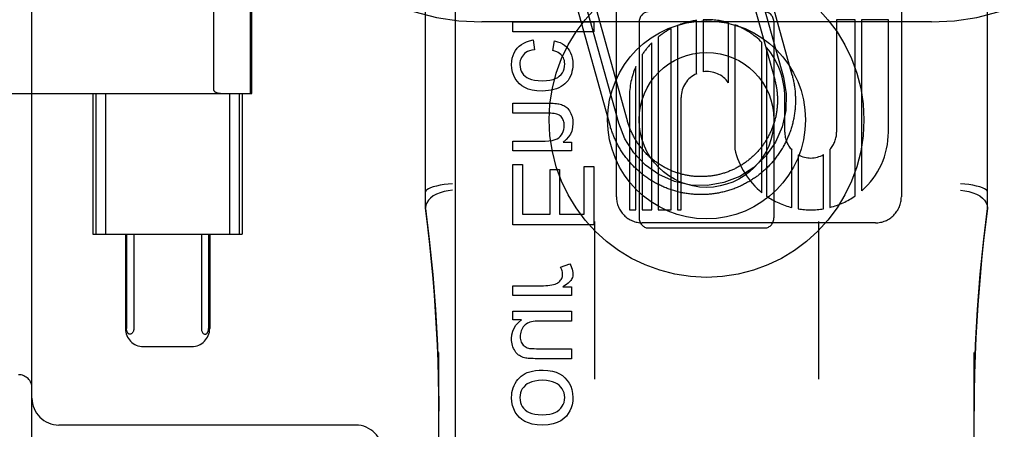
# Model space of a CAD drawing. Header units: inches. Extents: x 0 to 283, y 0 to 183.
# Tile 20 of 76: x 99.991 to 101.086, y 94.734 to 95.189. Entities that reach past the tile are written whole.
import ezdxf

# ---------------------------------------------------------------- set-up
doc = ezdxf.new("R2010")
doc.units = ezdxf.units.IN
doc.header["$LTSCALE"] = 15.583333
doc.header["$MEASUREMENT"] = 0
doc.linetypes.add('HIDDEN', pattern=[0.2, 0.1, -0.1])
doc.layers.add('DEFAULT_2', color=8, linetype='HIDDEN')
doc.layers.add('RIGHTHAND_DOOR_ASSEMBLY', color=7, linetype='CONTINUOUS')

msp = doc.modelspace()

# ---------------------------------------------------------------- linework, layer by layer
at = {"layer": 'DEFAULT_2', "color": 8, "linetype": 'HIDDEN'}
for p, q in [((100.5048, 92.3274), (100.5048, 97.8279)), ((101.0048, 92.3274), (101.0048, 97.8279)), ((100.0048, 94.1695), (100.0048, 96.4195)), ((100.4423, 94.9792), (100.4423, 95.7223)), ((101.0673, 94.9792), (101.0673, 95.7223)), ((100.6546, 94.9921), (100.6546, 95.5969)), ((100.9714, 95.597), (100.9714, 94.9921)), ((100.2476, 95.107), (100.2476, 95.482)), ((100.2493, 95.107), (100.2493, 95.482)), ((100.2071, 95.1105), (100.2071, 95.4786)), ((100.7904, 95.2669), (100.8306, 95.1224)), ((100.8, 95.2695), (100.8402, 95.125)), ((100.8097, 95.2722), (100.8498, 95.1277)), ((100.6475, 95.0715), (100.6087, 95.2112)), ((100.6571, 95.0741), (100.6183, 95.2138)), ((100.6668, 95.0768), (100.6279, 95.2165)), ((101.0048, 95.1865), (100.5048, 95.1865)), ((100.5396, 95.1757), (100.5396, 95.1868)), ((100.5396, 95.1868), (100.6296, 95.1868)), ((100.6296, 95.1868), (100.6296, 95.1757)), ((100.7438, 95.129), (100.7438, 95.1882)), ((100.751, 95.1889), (100.751, 95.1311)), ((100.9201, 95.189), (100.8994, 95.189)), ((100.8994, 95.189), (100.8994, 95.0641)), ((100.9201, 94.9933), (100.9201, 95.189)), ((100.957, 95.189), (100.9272, 95.189)), ((100.9272, 95.189), (100.9272, 94.9989)), ((100.957, 95.0641), (100.957, 95.189)), ((100.6296, 95.1757), (100.5396, 95.1757)), ((100.6798, 95.1858), (100.6798, 94.9695)), ((100.7153, 94.9777), (100.7153, 95.1791)), ((100.7224, 95.1825), (100.7224, 94.9777)), ((100.7791, 95.1189), (100.7791, 95.1857)), ((100.7862, 95.1833), (100.7862, 95.0453)), ((100.8298, 95.1858), (100.8298, 94.9695)), ((100.562, 95.1665), (100.5634, 95.1556)), ((100.5839, 95.1547), (100.5856, 95.1655)), ((100.701, 95.1698), (100.701, 94.9777)), ((100.6939, 94.9777), (100.6939, 95.1633)), ((100.8164, 94.9968), (100.8164, 95.1637)), ((100.8215, 95.1582), (100.8215, 94.993)), ((100.6833, 95.1502), (100.6833, 94.9777)), ((100.6761, 94.9777), (100.6761, 95.137)), ((99.7718, 95.107), (100.2493, 95.107)), ((100.0725, 95.107), (100.0725, 94.9508)), ((100.0757, 95.107), (100.0757, 94.9508)), ((100.0865, 95.107), (100.0865, 94.9508)), ((100.2245, 95.107), (100.2245, 94.9508)), ((100.2353, 95.107), (100.2353, 94.9508)), ((100.2385, 95.107), (100.2385, 94.9508)), ((100.669, 95.1026), (100.669, 94.9777)), ((100.7266, 94.9777), (100.7266, 95.1026)), ((100.8418, 95.0641), (100.8418, 95.1027)), ((100.5396, 95.0851), (100.5396, 95.0961)), ((100.5396, 95.0961), (100.5796, 95.0961)), ((100.5792, 95.0851), (100.5396, 95.0851)), ((100.5396, 95.0432), (100.5396, 95.0542)), ((100.5396, 95.0542), (100.5752, 95.0542)), ((100.5955, 95.0531), (100.6047, 95.0531)), ((100.6047, 95.0531), (100.6047, 95.0432)), ((100.8496, 94.9803), (100.8496, 95.0444)), ((100.892, 95.0449), (100.892, 94.9804)), ((100.6047, 95.0432), (100.5396, 95.0432)), ((100.8567, 95.0389), (100.8567, 94.9788)), ((100.8849, 94.9789), (100.8849, 95.0391)), ((100.5396, 94.961), (100.5396, 95.0281)), ((100.5396, 95.0281), (100.5502, 95.0281)), ((100.5502, 95.0281), (100.5502, 94.9729)), ((100.5808, 95.0227), (100.5914, 95.0227)), ((100.5808, 94.9729), (100.5808, 95.0227)), ((100.5914, 95.0227), (100.5914, 94.9729)), ((100.6189, 95.026), (100.6296, 95.026)), ((100.6189, 94.9729), (100.6189, 95.026)), ((100.6296, 95.026), (100.6296, 94.961)), ((100.5502, 94.9729), (100.5808, 94.9729)), ((100.5914, 94.9729), (100.6189, 94.9729)), ((100.669, 94.9777), (100.6761, 94.9777)), ((100.6833, 94.9777), (100.6939, 94.9777)), ((100.701, 94.9777), (100.7153, 94.9777)), ((100.7224, 94.9777), (100.7266, 94.9777)), ((100.6296, 94.961), (100.5396, 94.961)), ((100.6303, 94.9649), (100.6303, 94.7896)), ((100.9426, 94.9633), (100.6834, 94.9633)), ((100.6898, 94.9577), (100.8198, 94.9577)), ((100.8793, 94.9649), (100.8793, 94.7896)), ((100.0725, 94.9508), (100.2385, 94.9508)), ((100.1086, 94.9508), (100.1086, 94.8458)), ((100.1098, 94.9508), (100.1098, 94.8458)), ((100.1179, 94.9508), (100.1179, 94.8458)), ((100.1931, 94.9508), (100.1931, 94.8458)), ((100.2012, 94.9508), (100.2012, 94.8458)), ((100.2024, 94.9508), (100.2024, 94.8458)), ((100.5924, 94.914), (100.6027, 94.9178)), ((100.5396, 94.8824), (100.5396, 94.8934)), ((100.5396, 94.8934), (100.5737, 94.8934)), ((100.5949, 94.8923), (100.6047, 94.8923)), ((100.6047, 94.8923), (100.6047, 94.8824)), ((100.6047, 94.8824), (100.5396, 94.8824)), ((100.5396, 94.8553), (100.5396, 94.8652)), ((100.5396, 94.8652), (100.6047, 94.8652)), ((100.6047, 94.8652), (100.6047, 94.8541)), ((100.5491, 94.8553), (100.5396, 94.8553)), ((100.6047, 94.8541), (100.5698, 94.8541)), ((100.1287, 94.8258), (100.1823, 94.8258)), ((100.4573, 94.1371), (100.4573, 94.8192)), ((100.5686, 94.8234), (100.6047, 94.8234)), ((100.6047, 94.8234), (100.6047, 94.8123)), ((101.0523, 94.1371), (101.0523, 94.8192)), ((100.6047, 94.8123), (100.5644, 94.8123)), ((100.3648, 94.7385), (100.0348, 94.7385))]:
    msp.add_line(p, q, dxfattribs=at)
for points in [[(100.5444, 95.1574), (100.5465, 95.1595), (100.5489, 95.1614), (100.5515, 95.1631), (100.5546, 95.1645), (100.5581, 95.1656), (100.562, 95.1665)], [(100.5856, 95.1655), (100.589, 95.1646), (100.592, 95.1635), (100.5947, 95.1621), (100.597, 95.1606), (100.599, 95.1588), (100.6008, 95.1568)], [(100.5381, 95.1394), (100.5383, 95.143), (100.5388, 95.1464), (100.5397, 95.1494), (100.5409, 95.1522), (100.5425, 95.1549), (100.5444, 95.1574)], [(100.5634, 95.1556), (100.5605, 95.1551), (100.558, 95.1544), (100.5558, 95.1535), (100.554, 95.1525), (100.5524, 95.1513), (100.5512, 95.1501)], [(100.5938, 95.1493), (100.5927, 95.1504), (100.5915, 95.1514), (100.59, 95.1524), (100.5882, 95.1533), (100.5862, 95.1541), (100.5839, 95.1547)], [(100.6008, 95.1568), (100.6024, 95.1546), (100.6037, 95.1521), (100.6047, 95.1495), (100.6055, 95.1465), (100.606, 95.1431), (100.6062, 95.1394)], [(100.5512, 95.1501), (100.55, 95.1486), (100.549, 95.147), (100.5482, 95.1453), (100.5476, 95.1435), (100.5473, 95.1415), (100.5472, 95.1392)], [(100.5971, 95.1399), (100.597, 95.1417), (100.5967, 95.1435), (100.5963, 95.1451), (100.5956, 95.1465), (100.5948, 95.1479), (100.5938, 95.1493)], [(100.5468, 95.1178), (100.5442, 95.1206), (100.5421, 95.1236), (100.5404, 95.1269), (100.5392, 95.1306), (100.5384, 95.1347), (100.5381, 95.1394)], [(100.5472, 95.1392), (100.5474, 95.1365), (100.5479, 95.134), (100.5487, 95.1318), (100.5498, 95.1298), (100.5513, 95.1278), (100.5531, 95.1261)], [(100.5911, 95.1263), (100.593, 95.1281), (100.5945, 95.1301), (100.5956, 95.1322), (100.5964, 95.1345), (100.5969, 95.137), (100.5971, 95.1399)], [(100.6062, 95.1394), (100.6061, 95.1366), (100.6058, 95.1339), (100.6052, 95.1313), (100.6045, 95.1288), (100.6035, 95.1263), (100.6022, 95.1238)], [(100.5531, 95.1261), (100.555, 95.1247), (100.5573, 95.1235), (100.5602, 95.1225), (100.5635, 95.1217), (100.5676, 95.1213), (100.5722, 95.1211)], [(100.5722, 95.1211), (100.5768, 95.1213), (100.5807, 95.1218), (100.5841, 95.1226), (100.5869, 95.1236), (100.5893, 95.1248), (100.5911, 95.1263)], [(100.6022, 95.1238), (100.6008, 95.1216), (100.5992, 95.1195), (100.5974, 95.1177), (100.5954, 95.1161), (100.593, 95.1146), (100.5904, 95.1132)], [(100.8402, 95.125), (100.8434, 95.1068), (100.843, 95.0882), (100.839, 95.0701), (100.8314, 95.0529), (100.8207, 95.0377), (100.8073, 95.0249), (100.7917, 95.0149), (100.7741, 95.0081), (100.7559, 95.0049), (100.7373, 95.0053), (100.7192, 95.0093), (100.7019, 95.0169), (100.6868, 95.0275), (100.674, 95.0409), (100.664, 95.0566), (100.6571, 95.0741)], [(100.8498, 95.1277), (100.8502, 95.1265), (100.8505, 95.1252), (100.8508, 95.124), (100.8511, 95.1227), (100.8514, 95.1215), (100.8516, 95.1202), (100.8519, 95.1189), (100.8521, 95.1177), (100.8523, 95.1164), (100.8525, 95.1151), (100.8527, 95.1139), (100.8529, 95.1126), (100.853, 95.1113), (100.8532, 95.11), (100.8533, 95.1087), (100.8534, 95.1074), (100.8535, 95.1062), (100.8535, 95.1049), (100.8536, 95.1036), (100.8536, 95.1023), (100.8537, 95.101), (100.8537, 95.0997), (100.8537, 95.0984), (100.8536, 95.0971), (100.8536, 95.0959), (100.8536, 95.0946), (100.8535, 95.0933), (100.8534, 95.092), (100.8533, 95.0907), (100.8532, 95.0894), (100.853, 95.0881), (100.8529, 95.0869), (100.8527, 95.0856), (100.8526, 95.0843), (100.8524, 95.083), (100.8521, 95.0818), (100.8519, 95.0805), (100.8517, 95.0792), (100.8514, 95.078), (100.8511, 95.0767), (100.8509, 95.0755), (100.8506, 95.0742), (100.8502, 95.073), (100.8499, 95.0717), (100.8496, 95.0705), (100.8492, 95.0692), (100.8488, 95.068), (100.8484, 95.0668), (100.848, 95.0656), (100.8476, 95.0643), (100.8471, 95.0631), (100.8467, 95.0619), (100.8462, 95.0607), (100.8457, 95.0595), (100.8452, 95.0583), (100.8447, 95.0572), (100.8442, 95.056), (100.8436, 95.0548), (100.8431, 95.0537), (100.8425, 95.0525), (100.8419, 95.0514), (100.8413, 95.0502), (100.8407, 95.0491), (100.8401, 95.048), (100.8395, 95.0468), (100.8388, 95.0457), (100.8381, 95.0446), (100.8374, 95.0435), (100.8368, 95.0424), (100.836, 95.0414), (100.8353, 95.0403), (100.8346, 95.0392), (100.8338, 95.0382), (100.8331, 95.0372), (100.8323, 95.0361), (100.8315, 95.0351), (100.8307, 95.0341), (100.8299, 95.0331), (100.8291, 95.0321), (100.8283, 95.0311), (100.8274, 95.0301), (100.8266, 95.0292), (100.8257, 95.0282), (100.8248, 95.0273), (100.8239, 95.0264), (100.823, 95.0254), (100.8221, 95.0245), (100.8212, 95.0236), (100.8202, 95.0228), (100.8193, 95.0219), (100.8183, 95.021), (100.8173, 95.0202), (100.8164, 95.0193), (100.8154, 95.0185), (100.8144, 95.0177), (100.8134, 95.0169), (100.8124, 95.0161), (100.8113, 95.0153), (100.8103, 95.0146), (100.8092, 95.0138), (100.8082, 95.0131), (100.8071, 95.0124), (100.806, 95.0117), (100.805, 95.011), (100.8039, 95.0103), (100.8028, 95.0096), (100.8017, 95.0089), (100.8005, 95.0083), (100.7994, 95.0077), (100.7983, 95.0071), (100.7971, 95.0065), (100.796, 95.0059), (100.7948, 95.0053), (100.7937, 95.0047), (100.7925, 95.0042), (100.7913, 95.0037), (100.7902, 95.0031), (100.789, 95.0026), (100.7878, 95.0022), (100.7866, 95.0017), (100.7854, 95.0012), (100.7842, 95.0008), (100.7829, 95.0004), (100.7817, 94.9999), (100.7805, 94.9995), (100.7793, 94.9992), (100.778, 94.9988), (100.7768, 94.9984), (100.7756, 94.9981), (100.7743, 94.9978), (100.7731, 94.9975), (100.7718, 94.9972), (100.7705, 94.9969), (100.7693, 94.9966), (100.768, 94.9964), (100.7667, 94.9962), (100.7655, 94.996), (100.7642, 94.9958), (100.7629, 94.9956), (100.7616, 94.9954), (100.7604, 94.9953), (100.7591, 94.9951), (100.7578, 94.995), (100.7565, 94.9949), (100.7552, 94.9948), (100.7539, 94.9947), (100.7527, 94.9947), (100.7514, 94.9946), (100.7501, 94.9946), (100.7488, 94.9946), (100.7475, 94.9946), (100.7462, 94.9946), (100.7449, 94.9947), (100.7436, 94.9947), (100.7424, 94.9948), (100.7411, 94.9949), (100.7398, 94.995), (100.7385, 94.9951), (100.7372, 94.9952), (100.7359, 94.9954), (100.7347, 94.9955), (100.7334, 94.9957), (100.7321, 94.9959), (100.7308, 94.9961), (100.7296, 94.9963), (100.7283, 94.9966), (100.727, 94.9968), (100.7258, 94.9971), (100.7245, 94.9974), (100.7233, 94.9977), (100.722, 94.998), (100.7208, 94.9984), (100.7195, 94.9987), (100.7183, 94.9991), (100.7171, 94.9995), (100.7159, 94.9999), (100.7146, 95.0003), (100.7134, 95.0007), (100.7122, 95.0011), (100.711, 95.0016), (100.7098, 95.0021), (100.7086, 95.0025), (100.7074, 95.003), (100.7062, 95.0036), (100.7051, 95.0041), (100.7039, 95.0046), (100.7027, 95.0052), (100.7016, 95.0058), (100.7004, 95.0063), (100.6993, 95.0069), (100.6982, 95.0075), (100.697, 95.0082), (100.6959, 95.0088), (100.6948, 95.0095), (100.6937, 95.0101), (100.6926, 95.0108), (100.6915, 95.0115), (100.6904, 95.0122), (100.6894, 95.0129)], [(100.8306, 95.1224), (100.8309, 95.1213), (100.8311, 95.1202), (100.8314, 95.1192), (100.8316, 95.1181), (100.8319, 95.117), (100.8321, 95.116), (100.8323, 95.1149), (100.8325, 95.1138), (100.8326, 95.1127), (100.8328, 95.1117), (100.833, 95.1106), (100.8331, 95.1095), (100.8332, 95.1084), (100.8333, 95.1073), (100.8334, 95.1062), (100.8335, 95.1051), (100.8336, 95.104), (100.8336, 95.1029), (100.8336, 95.1019), (100.8337, 95.1008), (100.8337, 95.0997), (100.8337, 95.0986), (100.8336, 95.0975), (100.8336, 95.0964), (100.8336, 95.0953), (100.8335, 95.0942), (100.8334, 95.0931), (100.8333, 95.092), (100.8332, 95.0909), (100.8331, 95.0898), (100.833, 95.0888), (100.8328, 95.0877), (100.8327, 95.0866), (100.8325, 95.0855), (100.8323, 95.0844), (100.8321, 95.0833), (100.8319, 95.0823), (100.8317, 95.0812), (100.8314, 95.0801), (100.8312, 95.0791), (100.8309, 95.078), (100.8306, 95.077), (100.8303, 95.0759), (100.83, 95.0749), (100.8297, 95.0738), (100.8293, 95.0728), (100.829, 95.0717), (100.8286, 95.0707), (100.8282, 95.0697), (100.8278, 95.0687), (100.8274, 95.0676), (100.827, 95.0666), (100.8266, 95.0656), (100.8261, 95.0646), (100.8257, 95.0636), (100.8252, 95.0626), (100.8247, 95.0617), (100.8242, 95.0607), (100.8237, 95.0597), (100.8232, 95.0587), (100.8227, 95.0578), (100.8221, 95.0568), (100.8216, 95.0559), (100.821, 95.055), (100.8204, 95.054), (100.8198, 95.0531), (100.8192, 95.0522), (100.8186, 95.0513), (100.818, 95.0504), (100.8173, 95.0495), (100.8167, 95.0486), (100.816, 95.0478), (100.8154, 95.0469), (100.8147, 95.046), (100.814, 95.0452), (100.8133, 95.0444), (100.8126, 95.0435), (100.8118, 95.0427), (100.8111, 95.0419), (100.8103, 95.0411), (100.8096, 95.0403), (100.8088, 95.0395), (100.808, 95.0388), (100.8073, 95.038), (100.8065, 95.0373), (100.8057, 95.0365), (100.8048, 95.0358), (100.804, 95.0351), (100.8032, 95.0344), (100.8023, 95.0337), (100.8015, 95.033), (100.8006, 95.0323), (100.7997, 95.0317), (100.7989, 95.031), (100.798, 95.0304), (100.7971, 95.0297), (100.7962, 95.0291), (100.7953, 95.0285), (100.7943, 95.0279), (100.7934, 95.0273), (100.7925, 95.0268), (100.7915, 95.0262), (100.7906, 95.0257), (100.7896, 95.0251), (100.7887, 95.0246), (100.7877, 95.0241), (100.7867, 95.0236), (100.7858, 95.0231), (100.7848, 95.0226), (100.7838, 95.0222), (100.7828, 95.0217), (100.7818, 95.0213), (100.7808, 95.0209), (100.7797, 95.0205), (100.7787, 95.0201), (100.7777, 95.0197), (100.7767, 95.0193), (100.7756, 95.019), (100.7746, 95.0186), (100.7735, 95.0183), (100.7725, 95.018), (100.7714, 95.0177), (100.7704, 95.0174), (100.7693, 95.0171), (100.7683, 95.0169), (100.7672, 95.0166), (100.7661, 95.0164), (100.7651, 95.0162), (100.764, 95.016), (100.7629, 95.0158), (100.7618, 95.0156), (100.7607, 95.0155), (100.7597, 95.0153), (100.7586, 95.0152), (100.7575, 95.0151), (100.7564, 95.015), (100.7553, 95.0149), (100.7542, 95.0148), (100.7531, 95.0147), (100.752, 95.0147), (100.7509, 95.0146), (100.7498, 95.0146), (100.7487, 95.0146), (100.7476, 95.0146), (100.7466, 95.0146), (100.7455, 95.0147), (100.7444, 95.0147), (100.7433, 95.0148), (100.7422, 95.0148), (100.7411, 95.0149), (100.74, 95.015), (100.7389, 95.0152), (100.7378, 95.0153), (100.7367, 95.0154), (100.7357, 95.0156), (100.7346, 95.0158), (100.7335, 95.016), (100.7324, 95.0162), (100.7314, 95.0164), (100.7303, 95.0166), (100.7292, 95.0169), (100.7282, 95.0171), (100.7271, 95.0174), (100.726, 95.0177), (100.725, 95.018), (100.7239, 95.0183), (100.7229, 95.0186), (100.7218, 95.0189), (100.7208, 95.0193), (100.7198, 95.0197), (100.7188, 95.02), (100.7177, 95.0204), (100.7167, 95.0208), (100.7157, 95.0213), (100.7147, 95.0217), (100.7137, 95.0221), (100.7127, 95.0226), (100.7117, 95.0231), (100.7107, 95.0235), (100.7098, 95.024), (100.7088, 95.0245), (100.7078, 95.0251), (100.7069, 95.0256), (100.7059, 95.0261), (100.705, 95.0267), (100.704, 95.0273), (100.7031, 95.0278), (100.7022, 95.0284), (100.7013, 95.029), (100.7004, 95.0297), (100.6995, 95.0303), (100.6986, 95.0309), (100.6977, 95.0316), (100.6968, 95.0322), (100.696, 95.0329), (100.6951, 95.0336), (100.6943, 95.0343), (100.6934, 95.035), (100.6926, 95.0357)], [(100.2071, 95.1105), (100.2071, 95.1102), (100.2072, 95.11), (100.2073, 95.1098), (100.2074, 95.1097), (100.2075, 95.1095), (100.2076, 95.1094), (100.2077, 95.1093), (100.2079, 95.1091), (100.208, 95.109), (100.2081, 95.1089), (100.2083, 95.1088), (100.2084, 95.1088), (100.2086, 95.1087), (100.2087, 95.1086), (100.2089, 95.1085), (100.209, 95.1084), (100.2092, 95.1084), (100.2093, 95.1083), (100.2095, 95.1082), (100.2097, 95.1081), (100.2098, 95.1081), (100.21, 95.108), (100.2102, 95.1079), (100.2104, 95.1079), (100.2106, 95.1078), (100.2109, 95.1077), (100.2111, 95.1077), (100.2113, 95.1076), (100.2116, 95.1076), (100.2118, 95.1075), (100.2121, 95.1075), (100.2124, 95.1074), (100.2127, 95.1074), (100.213, 95.1073), (100.2133, 95.1073), (100.2136, 95.1072), (100.2139, 95.1072), (100.2143, 95.1071), (100.2147, 95.1071), (100.215, 95.1071), (100.2154, 95.1071), (100.2159, 95.1071), (100.2163, 95.107), (100.2167, 95.107)], [(100.5719, 95.1097), (100.5661, 95.11), (100.561, 95.1108), (100.5566, 95.112), (100.5528, 95.1136), (100.5496, 95.1156), (100.5468, 95.1178)], [(100.5904, 95.1132), (100.5879, 95.1122), (100.5852, 95.1114), (100.5822, 95.1107), (100.579, 95.1102), (100.5756, 95.1098), (100.5719, 95.1097)], [(100.5796, 95.0961), (100.5822, 95.0961), (100.5844, 95.0961), (100.5863, 95.096), (100.5879, 95.0958), (100.5893, 95.0957), (100.5904, 95.0955)], [(100.5904, 95.0955), (100.5919, 95.0951), (100.5934, 95.0947), (100.5948, 95.0941), (100.5961, 95.0935), (100.5974, 95.0928), (100.5985, 95.0921)], [(100.5985, 95.0921), (100.5996, 95.0913), (100.6005, 95.0903), (100.6015, 95.0892), (100.6024, 95.0879), (100.6033, 95.0864), (100.6041, 95.0847)], [(100.5893, 95.0838), (100.5882, 95.0842), (100.5868, 95.0845), (100.5853, 95.0847), (100.5835, 95.0849), (100.5815, 95.0851), (100.5792, 95.0851)], [(100.5946, 95.0792), (100.5939, 95.0803), (100.5931, 95.0813), (100.5922, 95.0821), (100.5913, 95.0828), (100.5903, 95.0833), (100.5893, 95.0838)], [(100.5966, 95.0715), (100.5966, 95.073), (100.5964, 95.0744), (100.5961, 95.0757), (100.5957, 95.077), (100.5952, 95.0781), (100.5946, 95.0792)], [(100.6041, 95.0847), (100.6047, 95.083), (100.6053, 95.0813), (100.6057, 95.0795), (100.606, 95.0777), (100.6062, 95.0758), (100.6062, 95.0739)], [(100.6926, 95.0357), (100.6918, 95.0364), (100.691, 95.0372), (100.6902, 95.0379), (100.6894, 95.0387), (100.6886, 95.0394), (100.6878, 95.0402), (100.6871, 95.041), (100.6863, 95.0418), (100.6856, 95.0426), (100.6849, 95.0434), (100.6842, 95.0443), (100.6834, 95.0451), (100.6827, 95.0459), (100.6821, 95.0468), (100.6814, 95.0477), (100.6807, 95.0485), (100.6801, 95.0494), (100.6794, 95.0503), (100.6788, 95.0512), (100.6782, 95.0521), (100.6776, 95.053), (100.677, 95.0539), (100.6764, 95.0548), (100.6758, 95.0558), (100.6753, 95.0567), (100.6747, 95.0577), (100.6742, 95.0586), (100.6737, 95.0596), (100.6732, 95.0606), (100.6727, 95.0615), (100.6722, 95.0625), (100.6717, 95.0635), (100.6713, 95.0645), (100.6708, 95.0655), (100.6704, 95.0665), (100.67, 95.0675), (100.6696, 95.0685), (100.6692, 95.0695), (100.6688, 95.0706), (100.6684, 95.0716), (100.6681, 95.0726), (100.6677, 95.0737), (100.6674, 95.0747), (100.6671, 95.0758), (100.6668, 95.0768)], [(100.5921, 95.0593), (100.5935, 95.0611), (100.5947, 95.063), (100.5955, 95.0649), (100.5961, 95.067), (100.5965, 95.0692), (100.5966, 95.0715)], [(100.6062, 95.0739), (100.6059, 95.0693), (100.605, 95.0653), (100.6035, 95.0618), (100.6015, 95.0587), (100.5988, 95.0558), (100.5955, 95.0531)], [(100.6894, 95.0129), (100.6883, 95.0137), (100.6873, 95.0144), (100.6862, 95.0152), (100.6852, 95.016), (100.6842, 95.0167), (100.6832, 95.0175), (100.6822, 95.0183), (100.6812, 95.0192), (100.6802, 95.02), (100.6792, 95.0209), (100.6783, 95.0217), (100.6773, 95.0226), (100.6764, 95.0235), (100.6754, 95.0244), (100.6745, 95.0253), (100.6736, 95.0262), (100.6727, 95.0271), (100.6718, 95.028), (100.671, 95.029), (100.6701, 95.0299), (100.6692, 95.0309), (100.6684, 95.0319), (100.6676, 95.0329), (100.6668, 95.0339), (100.666, 95.0349), (100.6652, 95.0359), (100.6644, 95.0369), (100.6636, 95.038), (100.6629, 95.039), (100.6622, 95.0401), (100.6614, 95.0412), (100.6607, 95.0422), (100.66, 95.0433), (100.6593, 95.0444), (100.6587, 95.0455), (100.658, 95.0466), (100.6574, 95.0477), (100.6567, 95.0489), (100.6561, 95.05), (100.6555, 95.0511), (100.6549, 95.0523), (100.6544, 95.0534), (100.6538, 95.0546), (100.6533, 95.0558), (100.6527, 95.0569), (100.6522, 95.0581), (100.6517, 95.0593), (100.6512, 95.0605), (100.6508, 95.0617), (100.6503, 95.0629), (100.6499, 95.0641), (100.6494, 95.0653), (100.649, 95.0665), (100.6486, 95.0678), (100.6482, 95.069), (100.6479, 95.0702), (100.6475, 95.0715)], [(100.5752, 95.0542), (100.5796, 95.0544), (100.5833, 95.0549), (100.5864, 95.0557), (100.5888, 95.0567), (100.5907, 95.0579), (100.5921, 95.0593)], [(100.4723, 95.0068), (100.4676, 95.0063), (100.463, 95.0057), (100.4587, 95.005), (100.4546, 95.0041), (100.451, 95.0032), (100.448, 95.0022), (100.4455, 95.0011), (100.4437, 95), (100.4426, 94.999), (100.4423, 94.9979)], [(101.0673, 94.9979), (101.0669, 94.999), (101.0658, 95), (101.064, 95.0011), (101.0616, 95.0022), (101.0585, 95.0032), (101.0549, 95.0041), (101.0509, 95.005), (101.0465, 95.0057), (101.042, 95.0063), (101.0373, 95.0068)], [(100.4723, 94.9994), (100.4676, 94.9989), (100.463, 94.9981), (100.4586, 94.9968), (100.4546, 94.9951), (100.451, 94.9931), (100.448, 94.9908), (100.4455, 94.9883), (100.4437, 94.9856), (100.4426, 94.9828), (100.4423, 94.9799)], [(101.0373, 94.9994), (101.042, 94.9989), (101.0465, 94.9981), (101.0509, 94.9968), (101.0549, 94.9951), (101.0585, 94.9931), (101.0616, 94.9908), (101.064, 94.9883), (101.0658, 94.9856), (101.0669, 94.9828), (101.0673, 94.9799)], [(100.4573, 94.7539), (100.4572, 94.7718), (100.4568, 94.7907), (100.4563, 94.8092), (100.4556, 94.8275), (100.4547, 94.846), (100.4536, 94.8645), (100.4523, 94.8829), (100.4508, 94.9014), (100.4491, 94.9201), (100.4471, 94.9391), (100.4449, 94.959), (100.4423, 94.9794)], [(100.4423, 94.9792), (100.4465, 94.9449), (100.4504, 94.9059), (100.4535, 94.8668), (100.4556, 94.8275), (100.4569, 94.7882), (100.4573, 94.7539)], [(101.0673, 94.9794), (101.065, 94.9615), (101.0629, 94.9436), (101.061, 94.9258), (101.0593, 94.9079), (101.0578, 94.8901), (101.0564, 94.8722), (101.0553, 94.8541), (101.0543, 94.8354), (101.0534, 94.8161), (101.0528, 94.796), (101.0524, 94.7748), (101.0523, 94.7541)], [(101.0523, 94.7541), (101.0526, 94.7885), (101.0539, 94.8278), (101.0561, 94.8671), (101.0591, 94.9062), (101.0631, 94.9453), (101.0673, 94.9792)], [(100.5948, 94.9059), (100.5947, 94.9072), (100.5946, 94.9085), (100.5943, 94.9098), (100.5938, 94.9111), (100.5932, 94.9126), (100.5924, 94.914)], [(100.6027, 94.9178), (100.6038, 94.9157), (100.6047, 94.9137), (100.6054, 94.9118), (100.6059, 94.9099), (100.6061, 94.9081), (100.6062, 94.9064)], [(100.5926, 94.8994), (100.5933, 94.9004), (100.5938, 94.9014), (100.5943, 94.9024), (100.5946, 94.9035), (100.5947, 94.9047), (100.5948, 94.9059)], [(100.6062, 94.9064), (100.6062, 94.9052), (100.606, 94.9039), (100.6057, 94.9027), (100.6052, 94.9016), (100.6047, 94.9004), (100.604, 94.8993)], [(100.5737, 94.8934), (100.5761, 94.8935), (100.5784, 94.8937), (100.5806, 94.8939), (100.5827, 94.8943), (100.5847, 94.8947), (100.5866, 94.8953)], [(100.5866, 94.8953), (100.5879, 94.8957), (100.589, 94.8963), (100.59, 94.8969), (100.591, 94.8976), (100.5918, 94.8985), (100.5926, 94.8994)], [(100.604, 94.8993), (100.6032, 94.8983), (100.6022, 94.8973), (100.6008, 94.8961), (100.5992, 94.8949), (100.5972, 94.8937), (100.5949, 94.8923)], [(100.5381, 94.8346), (100.5384, 94.8389), (100.5393, 94.8428), (100.5408, 94.8463), (100.5429, 94.8495), (100.5457, 94.8525), (100.5491, 94.8553)], [(100.557, 94.8523), (100.5556, 94.8516), (100.5543, 94.8508), (100.5532, 94.8499), (100.5521, 94.8488), (100.5511, 94.8476), (100.5501, 94.8462)], [(100.5698, 94.8541), (100.567, 94.8541), (100.5644, 94.8539), (100.5622, 94.8536), (100.5602, 94.8533), (100.5585, 94.8528), (100.557, 94.8523)], [(100.1139, 94.8395), (100.1134, 94.8396), (100.113, 94.8397), (100.1126, 94.8399), (100.1122, 94.8401), (100.1118, 94.8404), (100.1115, 94.8407), (100.1112, 94.8411), (100.1109, 94.8416), (100.1106, 94.8421), (100.1104, 94.8426), (100.1102, 94.8431), (100.1101, 94.8437), (100.11, 94.8442), (100.1099, 94.8447), (100.1099, 94.8453), (100.1098, 94.8458)], [(100.1179, 94.8458), (100.1179, 94.8448), (100.1177, 94.8438), (100.1175, 94.8429), (100.1172, 94.8421), (100.1167, 94.8413), (100.1163, 94.8407), (100.1157, 94.8402), (100.1152, 94.8399), (100.1146, 94.8396), (100.1139, 94.8395)], [(100.1931, 94.8458), (100.1931, 94.8448), (100.1933, 94.8438), (100.1935, 94.8429), (100.1939, 94.8421), (100.1943, 94.8413), (100.1948, 94.8407), (100.1953, 94.8402), (100.1959, 94.8399), (100.1965, 94.8396), (100.1971, 94.8395)], [(100.1971, 94.8395), (100.1976, 94.8396), (100.198, 94.8397), (100.1984, 94.8399), (100.1988, 94.8401), (100.1992, 94.8404), (100.1995, 94.8407), (100.1998, 94.8411), (100.2001, 94.8416), (100.2004, 94.8421), (100.2006, 94.8426), (100.2008, 94.8431), (100.201, 94.8437), (100.2011, 94.8442), (100.2011, 94.8447), (100.2012, 94.8453), (100.2012, 94.8458)], [(100.5501, 94.8462), (100.5493, 94.8447), (100.5487, 94.8432), (100.5482, 94.8417), (100.5479, 94.8401), (100.5477, 94.8385), (100.5476, 94.8368)], [(100.5476, 94.8368), (100.5477, 94.8351), (100.5479, 94.8335), (100.5483, 94.832), (100.5487, 94.8307), (100.5493, 94.8295), (100.55, 94.8285)], [(100.5403, 94.8238), (100.5396, 94.8254), (100.5391, 94.8271), (100.5387, 94.8289), (100.5383, 94.8307), (100.5381, 94.8326), (100.5381, 94.8346)], [(100.55, 94.8285), (100.5509, 94.8274), (100.5519, 94.8265), (100.553, 94.8257), (100.5541, 94.825), (100.5555, 94.8245), (100.5569, 94.824)], [(100.5458, 94.8164), (100.5448, 94.8172), (100.5439, 94.8181), (100.5429, 94.8193), (100.542, 94.8206), (100.5411, 94.8221), (100.5403, 94.8238)], [(100.554, 94.813), (100.5523, 94.8134), (100.5508, 94.8138), (100.5494, 94.8144), (100.5481, 94.815), (100.5469, 94.8157), (100.5458, 94.8164)], [(100.5569, 94.824), (100.558, 94.8238), (100.5594, 94.8237), (100.5611, 94.8236), (100.5632, 94.8235), (100.5657, 94.8234), (100.5686, 94.8234)], [(100.5644, 94.8123), (100.562, 94.8124), (100.5599, 94.8124), (100.5581, 94.8125), (100.5565, 94.8126), (100.5551, 94.8128), (100.554, 94.813)], [(100.5421, 94.7848), (100.5435, 94.7872), (100.5451, 94.7893), (100.5469, 94.7912), (100.5488, 94.7929), (100.5509, 94.7945), (100.5532, 94.7958)], [(100.5532, 94.7958), (100.5555, 94.7969), (100.5582, 94.7978), (100.5612, 94.7986), (100.5647, 94.7991), (100.5687, 94.7995), (100.5731, 94.7996)], [(100.5731, 94.7996), (100.5785, 94.7993), (100.5834, 94.7985), (100.5876, 94.7972), (100.5912, 94.7956), (100.5945, 94.7935), (100.5974, 94.7911)], [(100.5381, 94.7691), (100.5382, 94.772), (100.5385, 94.7747), (100.5391, 94.7773), (100.5399, 94.7799), (100.5409, 94.7824), (100.5421, 94.7848)], [(100.5534, 94.7828), (100.5515, 94.7808), (100.5499, 94.7787), (100.5487, 94.7766), (100.5479, 94.7743), (100.5474, 94.7718), (100.5472, 94.7691)], [(100.5725, 94.7883), (100.568, 94.7881), (100.564, 94.7875), (100.5606, 94.7867), (100.5578, 94.7856), (100.5554, 94.7843), (100.5534, 94.7828)], [(100.5908, 94.7827), (100.5888, 94.7843), (100.5865, 94.7856), (100.5837, 94.7867), (100.5805, 94.7875), (100.5768, 94.7881), (100.5725, 94.7883)], [(100.5971, 94.7691), (100.5969, 94.7718), (100.5964, 94.7743), (100.5955, 94.7765), (100.5944, 94.7787), (100.5928, 94.7808), (100.5908, 94.7827)], [(100.5974, 94.7911), (100.6, 94.7881), (100.6022, 94.785), (100.6039, 94.7816), (100.6052, 94.7779), (100.6059, 94.7737), (100.6062, 94.7691)], [(100.5468, 94.7469), (100.5442, 94.7498), (100.5421, 94.753), (100.5404, 94.7564), (100.5392, 94.7601), (100.5384, 94.7644), (100.5381, 94.7691)], [(100.5472, 94.7691), (100.5474, 94.7663), (100.5479, 94.7638), (100.5487, 94.7615), (100.5499, 94.7593), (100.5514, 94.7573), (100.5533, 94.7553)], [(100.5909, 94.7554), (100.5928, 94.7573), (100.5944, 94.7594), (100.5955, 94.7615), (100.5964, 94.7638), (100.5969, 94.7664), (100.5971, 94.7691)], [(100.6062, 94.7691), (100.606, 94.765), (100.6053, 94.7612), (100.6043, 94.7577), (100.6029, 94.7545), (100.6011, 94.7515), (100.599, 94.7486)], [(100.5533, 94.7553), (100.5553, 94.7538), (100.5577, 94.7525), (100.5605, 94.7515), (100.5638, 94.7506), (100.5677, 94.7501), (100.5722, 94.7499)], [(100.5722, 94.7499), (100.5766, 94.7501), (100.5805, 94.7506), (100.5837, 94.7515), (100.5865, 94.7525), (100.5889, 94.7538), (100.5909, 94.7554)], [(100.599, 94.7486), (100.5962, 94.7458), (100.5927, 94.7434), (100.5888, 94.7414), (100.5842, 94.7399), (100.5786, 94.7389), (100.5722, 94.7385)], [(100.5722, 94.7385), (100.5663, 94.7389), (100.5611, 94.7397), (100.5567, 94.7409), (100.5529, 94.7426), (100.5496, 94.7446), (100.5468, 94.7469)]]:
    msp.add_lwpolyline(points, dxfattribs=at)
for radius in [0.175, 0.11, 0.075]:
    msp.add_circle((100.7548, 95.0777), radius, dxfattribs=at)
for centre, radius, start, end in [((100.5048, 95.4365), 0.25, 90, 270), ((101.0048, 95.4365), 0.25, 270, 90), ((100.7554, 95.1026), 0.0864, 97.6624, 112.4165), ((100.7554, 95.1026), 0.0864, 74.0577, 92.9054), ((100.7554, 95.1026), 0.0864, 117.6453, 129.0007), ((100.7554, 95.1026), 0.0864, 45.0355, 69.0633), ((100.7554, 95.1026), 0.0864, 135.3979, 146.5811), ((100.7554, 95.1026), 0.0864, 0.0458, 40.0811), ((100.7554, 95.1026), 0.0864, 156.5393, 180.0001), ((100.7554, 95.1026), 0.0288, 113.578, 179.9999), ((100.7554, 95.1026), 0.0288, 34.5116, 98.7453), ((100.8706, 95.0641), 0.0288, 180.0185, 223.3212), ((100.8706, 95.0641), 0.0288, 318.0851, 0.0032), ((100.8706, 95.0641), 0.0864, 310.9953, 360), ((100.8706, 95.0641), 0.0864, 192.5782, 231.1955), ((100.8706, 95.0641), 0.0288, 241.3124, 299.7373), ((100.6834, 94.9921), 0.0288, 179.994, 270.0078), ((100.8706, 95.0641), 0.0864, 235.3887, 255.957), ((100.8706, 95.0641), 0.0864, 284.3619, 304.9816), ((100.9426, 94.9921), 0.0288, 269.9572, 359.9997), ((100.8706, 95.0641), 0.0864, 260.7916, 279.5164), ((100.1286, 94.8458), 0.02, 180, 270), ((100.1824, 94.8458), 0.02, 270, 360), ((99.9898, 94.7795), 0.015, 0, 90), ((100.0348, 94.7685), 0.03, 180, 270), ((100.3648, 94.7085), 0.03, 0, 90)]:
    msp.add_arc(centre, radius, start, end, dxfattribs=at)
for centre, major_axis, start_param, end_param in [((100.6898, 95.1858), (0, -0.0119), 3.141593, 4.712389), ((100.8198, 95.1858), (0, 0.0119), -1.570796, 0), ((100.6898, 94.9695), (0, -0.0119), -1.570796, 0), ((100.8198, 94.9695), (0, 0.0119), 3.141593, 4.712389)]:
    msp.add_ellipse(centre, major_axis=major_axis, ratio=0.842271, start_param=start_param, end_param=end_param, dxfattribs=at)
at = {"layer": 'RIGHTHAND_DOOR_ASSEMBLY', "color": 8, "linetype": 'HIDDEN'}
msp.add_line((100.5798, 103.6995), (100.5798, 86.8895), dxfattribs=at)
at = {"layer": 'RIGHTHAND_DOOR_ASSEMBLY', "color": 3, "linetype": 'Continuous'}
msp.add_line((100.4758, 87.0445), (100.4758, 103.5445), dxfattribs=at)

doc.saveas('drawing.dxf')
